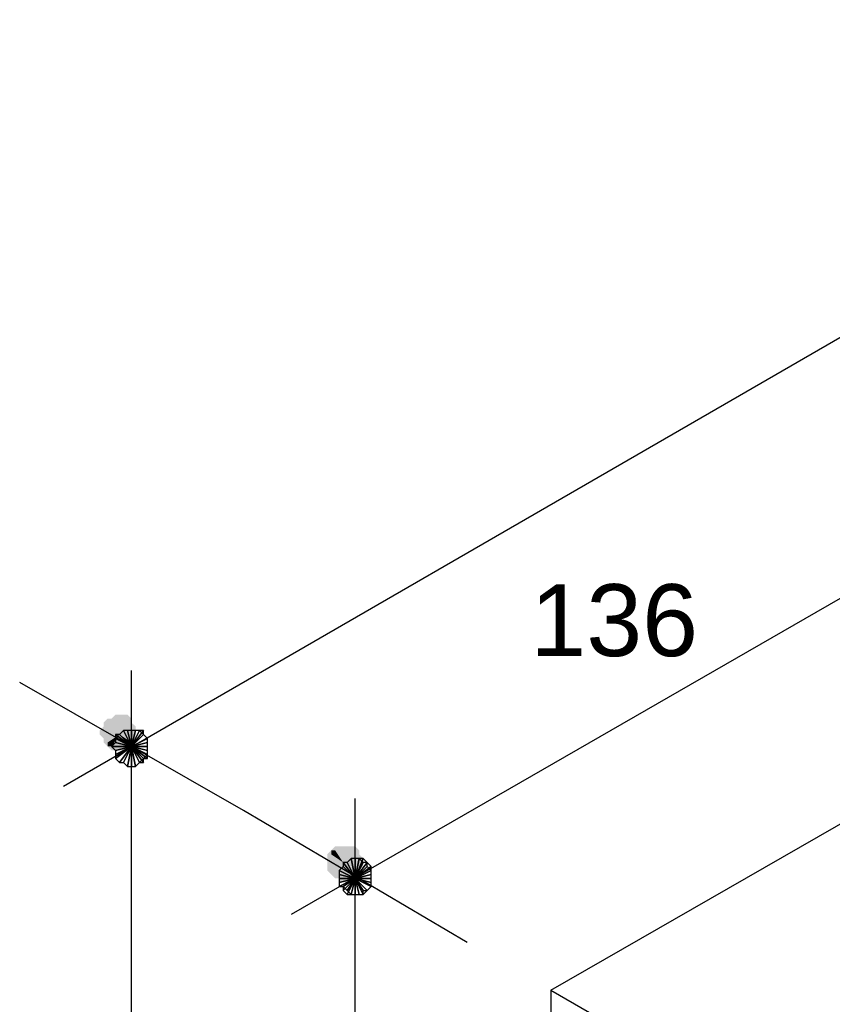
# Model space of a CAD drawing. Header units: millimetres. Extents: x 4476070 to 4476182, y -30324732 to -30324697.
# Tile 34 of 70: x 4476091.715 to 4476092.101, y -30324717.942 to -30324717.475. Entities that reach past the tile are written whole.
import ezdxf

# ---------------------------------------------------------------- set-up
doc = ezdxf.new("R2010")
doc.units = ezdxf.units.MM
doc.styles.get("Standard").update_dxf_attribs({"font": 'arial.ttf'})

msp = doc.modelspace()

# ---------------------------------------------------------------- hatches: boundary and pattern name
at = {"linetype": 'Continuous'}
for points in [[(4476091.75647, -30324717.80686), (4476091.75458, -30324717.80876), (4476091.76216, -30324717.81445)], [(4476091.75837, -30324717.80686), (4476091.75647, -30324717.80686), (4476091.76216, -30324717.81445)], [(4476091.75647, -30324717.80686), (4476091.75647, -30324717.80876), (4476091.76216, -30324717.81445)], [(4476091.75837, -30324717.80686), (4476091.75647, -30324717.80686), (4476091.76216, -30324717.81445)], [(4476091.76026, -30324717.80496), (4476091.75837, -30324717.80686), (4476091.76216, -30324717.81445)], [(4476091.76026, -30324717.80496), (4476091.75837, -30324717.80686), (4476091.76216, -30324717.81445)], [(4476091.76216, -30324717.80496), (4476091.76026, -30324717.80496), (4476091.76216, -30324717.81445)], [(4476091.76216, -30324717.80496), (4476091.76026, -30324717.80496), (4476091.76216, -30324717.81445)], [(4476091.76595, -30324717.80686), (4476091.76406, -30324717.80496), (4476091.76216, -30324717.81445)], [(4476091.76406, -30324717.80496), (4476091.76216, -30324717.80496), (4476091.76216, -30324717.81445)], [(4476091.76785, -30324717.80686), (4476091.76595, -30324717.80496), (4476091.76216, -30324717.81445)], [(4476091.76595, -30324717.80496), (4476091.76406, -30324717.80496), (4476091.76216, -30324717.81445)], [(4476091.76406, -30324717.80496), (4476091.76216, -30324717.80496), (4476091.76216, -30324717.81445)], [(4476091.76785, -30324717.80876), (4476091.76785, -30324717.80686), (4476091.76216, -30324717.81445)], [(4476091.76785, -30324717.80686), (4476091.76595, -30324717.80686), (4476091.76216, -30324717.81445)], [(4476091.76785, -30324717.80876), (4476091.76785, -30324717.80686), (4476091.76216, -30324717.81445)], [(4476091.75458, -30324717.81065), (4476091.75268, -30324717.81255), (4476091.76216, -30324717.81445)], [(4476091.75647, -30324717.80876), (4476091.75458, -30324717.81065), (4476091.76216, -30324717.81445)], [(4476091.75458, -30324717.80876), (4476091.75458, -30324717.81065), (4476091.76216, -30324717.81445)], [(4476091.75458, -30324717.81065), (4476091.75458, -30324717.81255), (4476091.76216, -30324717.81445)], [(4476091.76975, -30324717.81065), (4476091.76785, -30324717.80876), (4476091.76216, -30324717.81445)], [(4476091.76975, -30324717.81065), (4476091.76785, -30324717.80876), (4476091.76216, -30324717.81445)], [(4476091.76975, -30324717.81255), (4476091.76975, -30324717.81065), (4476091.76216, -30324717.81445)], [(4476091.76975, -30324717.81255), (4476091.76975, -30324717.81065), (4476091.76216, -30324717.81445)], [(4476091.75458, -30324717.81255), (4476091.75268, -30324717.81445), (4476091.76216, -30324717.81445)], [(4476091.75268, -30324717.81255), (4476091.75268, -30324717.81445), (4476091.76216, -30324717.81445)], [(4476091.75268, -30324717.81445), (4476091.75458, -30324717.81634), (4476091.76216, -30324717.81445)], [(4476091.75268, -30324717.81445), (4476091.75458, -30324717.81634), (4476091.76216, -30324717.81445)], [(4476091.75458, -30324717.81634), (4476091.75647, -30324717.81824), (4476091.76216, -30324717.81445)], [(4476091.75458, -30324717.81824), (4476091.75647, -30324717.82013), (4476091.76216, -30324717.81445)], [(4476091.75458, -30324717.81634), (4476091.75458, -30324717.81824), (4476091.76216, -30324717.81445)], [(4476091.75647, -30324717.81824), (4476091.75647, -30324717.82013), (4476091.76216, -30324717.81445)], [(4476091.75647, -30324717.82013), (4476091.75837, -30324717.82203), (4476091.76216, -30324717.81445)], [(4476091.75647, -30324717.82013), (4476091.75837, -30324717.82013), (4476091.76216, -30324717.81445)], [(4476091.75837, -30324717.82203), (4476091.76026, -30324717.82203), (4476091.76216, -30324717.81445)], [(4476091.75837, -30324717.82013), (4476091.75837, -30324717.82203), (4476091.76216, -30324717.81445)], [(4476091.75837, -30324717.82203), (4476091.76026, -30324717.82203), (4476091.76216, -30324717.81445)], [(4476091.76026, -30324717.82203), (4476091.76216, -30324717.82203), (4476091.76216, -30324717.81445)], [(4476091.76026, -30324717.82203), (4476091.76216, -30324717.82203), (4476091.76216, -30324717.81445)], [(4476091.76975, -30324717.81445), (4476091.76975, -30324717.81255), (4476091.76216, -30324717.81445)], [(4476091.76975, -30324717.81445), (4476091.76975, -30324717.81255), (4476091.76216, -30324717.81445)], [(4476091.76216, -30324717.82203), (4476091.76406, -30324717.82203), (4476091.76216, -30324717.81445)], [(4476091.76406, -30324717.82203), (4476091.76595, -30324717.82203), (4476091.76216, -30324717.81445)], [(4476091.76595, -30324717.82203), (4476091.76785, -30324717.82013), (4476091.76216, -30324717.81445)], [(4476091.76785, -30324717.82013), (4476091.76785, -30324717.81824), (4476091.76216, -30324717.81445)], [(4476091.76785, -30324717.81824), (4476091.76975, -30324717.81634), (4476091.76216, -30324717.81445)], [(4476091.76975, -30324717.81634), (4476091.76975, -30324717.81445), (4476091.76216, -30324717.81445)], [(4476091.76216, -30324717.82203), (4476091.76406, -30324717.82203), (4476091.76216, -30324717.81445)], [(4476091.76406, -30324717.82203), (4476091.76595, -30324717.82203), (4476091.76216, -30324717.81445)], [(4476091.76595, -30324717.82203), (4476091.76785, -30324717.82013), (4476091.76216, -30324717.81445)], [(4476091.76785, -30324717.82013), (4476091.76975, -30324717.81824), (4476091.76216, -30324717.81445)], [(4476091.76975, -30324717.81824), (4476091.76975, -30324717.81634), (4476091.76216, -30324717.81445)], [(4476091.76975, -30324717.81634), (4476091.76975, -30324717.81445), (4476091.76216, -30324717.81445)], [(4476091.86456, -30324717.86754), (4476091.86266, -30324717.86944), (4476091.86835, -30324717.87513)], [(4476091.86646, -30324717.86754), (4476091.86456, -30324717.86754), (4476091.86835, -30324717.87513)], [(4476091.86456, -30324717.86754), (4476091.86456, -30324717.86944), (4476091.86835, -30324717.87513)], [(4476091.86646, -30324717.86754), (4476091.86456, -30324717.86754), (4476091.86835, -30324717.87513)], [(4476091.86835, -30324717.86754), (4476091.86646, -30324717.86754), (4476091.86835, -30324717.87513)], [(4476091.86835, -30324717.86754), (4476091.86646, -30324717.86754), (4476091.86835, -30324717.87513)], [(4476091.87404, -30324717.86944), (4476091.87214, -30324717.86754), (4476091.86835, -30324717.87513)], [(4476091.87214, -30324717.86754), (4476091.87025, -30324717.86754), (4476091.86835, -30324717.87513)], [(4476091.87025, -30324717.86754), (4476091.86835, -30324717.86754), (4476091.86835, -30324717.87513)], [(4476091.87594, -30324717.86944), (4476091.87404, -30324717.86754), (4476091.86835, -30324717.87513)], [(4476091.87404, -30324717.86754), (4476091.87214, -30324717.86754), (4476091.86835, -30324717.87513)], [(4476091.87214, -30324717.86754), (4476091.87025, -30324717.86754), (4476091.86835, -30324717.87513)], [(4476091.87025, -30324717.86754), (4476091.86835, -30324717.86754), (4476091.86835, -30324717.87513)], [(4476091.86266, -30324717.86944), (4476091.86077, -30324717.87133), (4476091.86835, -30324717.87513)], [(4476091.86077, -30324717.87133), (4476091.86077, -30324717.87323), (4476091.86835, -30324717.87513)], [(4476091.86266, -30324717.87133), (4476091.86077, -30324717.87133), (4476091.86835, -30324717.87513)], [(4476091.86077, -30324717.87133), (4476091.86077, -30324717.87513), (4476091.86835, -30324717.87513)], [(4476091.86456, -30324717.86944), (4476091.86266, -30324717.86944), (4476091.86835, -30324717.87513)], [(4476091.86266, -30324717.86944), (4476091.86266, -30324717.87133), (4476091.86835, -30324717.87513)], [(4476091.87594, -30324717.87133), (4476091.87594, -30324717.86944), (4476091.86835, -30324717.87513)], [(4476091.87594, -30324717.86944), (4476091.87404, -30324717.86944), (4476091.86835, -30324717.87513)], [(4476091.87594, -30324717.87133), (4476091.87594, -30324717.86944), (4476091.86835, -30324717.87513)], [(4476091.87783, -30324717.87323), (4476091.87594, -30324717.87133), (4476091.86835, -30324717.87513)], [(4476091.87594, -30324717.87323), (4476091.87594, -30324717.87133), (4476091.86835, -30324717.87513)], [(4476091.86077, -30324717.87323), (4476091.86077, -30324717.87513), (4476091.86835, -30324717.87513)], [(4476091.86077, -30324717.87513), (4476091.86077, -30324717.87702), (4476091.86835, -30324717.87513)], [(4476091.86077, -30324717.87702), (4476091.86077, -30324717.87892), (4476091.86835, -30324717.87513)], [(4476091.86077, -30324717.87892), (4476091.86266, -30324717.88082), (4476091.86835, -30324717.87513)], [(4476091.86077, -30324717.87892), (4476091.86266, -30324717.88082), (4476091.86835, -30324717.87513)], [(4476091.86077, -30324717.87513), (4476091.86077, -30324717.87892), (4476091.86835, -30324717.87513)], [(4476091.86266, -30324717.88082), (4476091.86456, -30324717.88271), (4476091.86835, -30324717.87513)], [(4476091.86266, -30324717.88082), (4476091.86456, -30324717.88271), (4476091.86835, -30324717.87513)], [(4476091.86456, -30324717.88271), (4476091.86646, -30324717.88271), (4476091.86835, -30324717.87513)], [(4476091.86456, -30324717.88271), (4476091.86646, -30324717.88271), (4476091.86835, -30324717.87513)], [(4476091.86646, -30324717.88271), (4476091.86835, -30324717.88461), (4476091.86835, -30324717.87513)], [(4476091.86646, -30324717.88271), (4476091.86646, -30324717.88461), (4476091.86835, -30324717.87513)], [(4476091.86646, -30324717.88461), (4476091.87025, -30324717.88461), (4476091.86835, -30324717.87513)], [(4476091.87783, -30324717.87513), (4476091.87783, -30324717.87323), (4476091.86835, -30324717.87513)], [(4476091.87783, -30324717.87513), (4476091.87594, -30324717.87323), (4476091.86835, -30324717.87513)], [(4476091.86835, -30324717.88461), (4476091.87025, -30324717.88271), (4476091.86835, -30324717.87513)], [(4476091.87025, -30324717.88271), (4476091.87214, -30324717.88271), (4476091.86835, -30324717.87513)], [(4476091.87214, -30324717.88271), (4476091.87404, -30324717.88271), (4476091.86835, -30324717.87513)], [(4476091.87404, -30324717.88271), (4476091.87594, -30324717.88082), (4476091.86835, -30324717.87513)], [(4476091.87594, -30324717.88082), (4476091.87594, -30324717.87892), (4476091.86835, -30324717.87513)], [(4476091.87594, -30324717.87892), (4476091.87783, -30324717.87702), (4476091.86835, -30324717.87513)], [(4476091.87783, -30324717.87702), (4476091.87783, -30324717.87513), (4476091.86835, -30324717.87513)], [(4476091.87025, -30324717.88461), (4476091.87214, -30324717.88271), (4476091.86835, -30324717.87513)], [(4476091.87214, -30324717.88271), (4476091.87404, -30324717.88082), (4476091.86835, -30324717.87513)], [(4476091.87404, -30324717.88082), (4476091.87594, -30324717.88082), (4476091.86835, -30324717.87513)], [(4476091.87594, -30324717.88082), (4476091.87594, -30324717.87892), (4476091.86835, -30324717.87513)], [(4476091.87594, -30324717.87892), (4476091.87783, -30324717.87702), (4476091.86835, -30324717.87513)], [(4476091.87783, -30324717.87702), (4476091.87783, -30324717.87513), (4476091.86835, -30324717.87513)]]:
    msp.add_hatch(color=256, dxfattribs=at).paths.add_polyline_path(points)

# ---------------------------------------------------------------- linework, layer by layer
for points in [[(4476094.59518, -30324716.18745), (4476091.73561, -30324717.8391)], [(4476092.19641, -30324717.69688), (4476091.8437, -30324717.89978)], [(4476091.96696, -30324717.93581), (4476092.31397, -30324717.7367)], [(4476091.76785, -30324721.2922), (4476091.76785, -30324717.78411)], [(4476091.82094, -30324717.85048), (4476091.71475, -30324717.78979)], [(4476091.76026, -30324717.81634), (4476091.75837, -30324717.82013), (4476091.76785, -30324717.82013), (4476091.76026, -30324717.81634)], [(4476091.76216, -30324717.81445), (4476091.76026, -30324717.81445), (4476091.76785, -30324717.82013), (4476091.76216, -30324717.81445)], [(4476091.76026, -30324717.81445), (4476091.76026, -30324717.81634), (4476091.76785, -30324717.82013), (4476091.76026, -30324717.81445)], [(4476091.76216, -30324717.81445), (4476091.76026, -30324717.81445), (4476091.76785, -30324717.82013), (4476091.76216, -30324717.81445)], [(4476091.76026, -30324717.81445), (4476091.76026, -30324717.81634), (4476091.76785, -30324717.82013), (4476091.76026, -30324717.81445)], [(4476091.76026, -30324717.81634), (4476091.76026, -30324717.81824), (4476091.76785, -30324717.82013), (4476091.76026, -30324717.81634)], [(4476091.76406, -30324717.81255), (4476091.76216, -30324717.81445), (4476091.76785, -30324717.82013), (4476091.76406, -30324717.81255)], [(4476091.76406, -30324717.81255), (4476091.76216, -30324717.81445), (4476091.76785, -30324717.82013), (4476091.76406, -30324717.81255)], [(4476091.76595, -30324717.81255), (4476091.76406, -30324717.81255), (4476091.76785, -30324717.82013), (4476091.76595, -30324717.81255)], [(4476091.76785, -30324717.81255), (4476091.76406, -30324717.81255), (4476091.76785, -30324717.82013), (4476091.76785, -30324717.81255)], [(4476091.76406, -30324717.81255), (4476091.76406, -30324717.81255), (4476091.76785, -30324717.82013), (4476091.76406, -30324717.81255)], [(4476091.76785, -30324717.81255), (4476091.76595, -30324717.81255), (4476091.76785, -30324717.82013), (4476091.76785, -30324717.81255)], [(4476091.77354, -30324717.81445), (4476091.77164, -30324717.81255), (4476091.76785, -30324717.82013), (4476091.77354, -30324717.81445)], [(4476091.77164, -30324717.81255), (4476091.76975, -30324717.81255), (4476091.76785, -30324717.82013), (4476091.77164, -30324717.81255)], [(4476091.76975, -30324717.81255), (4476091.76785, -30324717.81255), (4476091.76785, -30324717.82013), (4476091.76975, -30324717.81255)], [(4476091.77354, -30324717.81445), (4476091.77354, -30324717.81255), (4476091.76785, -30324717.82013), (4476091.77354, -30324717.81445)], [(4476091.77354, -30324717.81255), (4476091.77164, -30324717.81255), (4476091.76785, -30324717.82013), (4476091.77354, -30324717.81255)], [(4476091.77164, -30324717.81255), (4476091.76975, -30324717.81255), (4476091.76785, -30324717.82013), (4476091.77164, -30324717.81255)], [(4476091.76975, -30324717.81255), (4476091.76785, -30324717.81255), (4476091.76785, -30324717.82013), (4476091.76975, -30324717.81255)], [(4476091.77543, -30324717.81634), (4476091.77354, -30324717.81445), (4476091.76785, -30324717.82013), (4476091.77543, -30324717.81634)], [(4476091.77354, -30324717.81445), (4476091.77354, -30324717.81445), (4476091.76785, -30324717.82013), (4476091.77354, -30324717.81445)], [(4476091.77543, -30324717.81634), (4476091.77354, -30324717.81445), (4476091.76785, -30324717.82013), (4476091.77543, -30324717.81634)], [(4476091.77543, -30324717.81824), (4476091.77543, -30324717.81634), (4476091.76785, -30324717.82013), (4476091.77543, -30324717.81824)], [(4476091.77543, -30324717.81824), (4476091.77543, -30324717.81634), (4476091.76785, -30324717.82013), (4476091.77543, -30324717.81824)], [(4476091.76026, -30324717.81824), (4476091.75837, -30324717.82013), (4476091.76785, -30324717.82013), (4476091.76026, -30324717.81824)], [(4476091.75837, -30324717.82013), (4476091.76026, -30324717.82203), (4476091.76785, -30324717.82013), (4476091.75837, -30324717.82013)], [(4476091.75837, -30324717.82013), (4476091.75837, -30324717.82013), (4476091.76785, -30324717.82013), (4476091.75837, -30324717.82013)], [(4476091.75837, -30324717.82013), (4476091.76026, -30324717.82203), (4476091.76785, -30324717.82013), (4476091.75837, -30324717.82013)], [(4476091.76026, -30324717.82203), (4476091.76026, -30324717.82393), (4476091.76785, -30324717.82013), (4476091.76026, -30324717.82203)], [(4476091.76026, -30324717.82393), (4476091.76026, -30324717.82582), (4476091.76785, -30324717.82013), (4476091.76026, -30324717.82393)], [(4476091.76026, -30324717.82582), (4476091.76216, -30324717.82772), (4476091.76785, -30324717.82013), (4476091.76026, -30324717.82582)], [(4476091.76026, -30324717.82393), (4476091.76026, -30324717.82582), (4476091.76785, -30324717.82013), (4476091.76026, -30324717.82393)], [(4476091.76026, -30324717.82582), (4476091.76216, -30324717.82772), (4476091.76785, -30324717.82013), (4476091.76026, -30324717.82582)], [(4476091.76026, -30324717.82203), (4476091.76026, -30324717.82393), (4476091.76785, -30324717.82013), (4476091.76026, -30324717.82203)], [(4476091.76216, -30324717.82772), (4476091.76406, -30324717.82772), (4476091.76785, -30324717.82013), (4476091.76216, -30324717.82772)], [(4476091.76216, -30324717.82772), (4476091.76406, -30324717.82772), (4476091.76785, -30324717.82013), (4476091.76216, -30324717.82772)], [(4476091.76406, -30324717.82772), (4476091.76595, -30324717.82962), (4476091.76785, -30324717.82013), (4476091.76406, -30324717.82772)], [(4476091.76406, -30324717.82772), (4476091.76595, -30324717.82962), (4476091.76785, -30324717.82013), (4476091.76406, -30324717.82772)], [(4476091.76595, -30324717.82962), (4476091.76785, -30324717.82962), (4476091.76785, -30324717.82013), (4476091.76595, -30324717.82962)], [(4476091.76595, -30324717.82962), (4476091.76785, -30324717.82962), (4476091.76785, -30324717.82013), (4476091.76595, -30324717.82962)], [(4476091.77543, -30324717.82013), (4476091.77543, -30324717.81824), (4476091.76785, -30324717.82013), (4476091.77543, -30324717.82013)], [(4476091.77543, -30324717.82013), (4476091.77543, -30324717.81824), (4476091.76785, -30324717.82013), (4476091.77543, -30324717.82013)], [(4476091.76785, -30324717.82962), (4476091.76975, -30324717.82962), (4476091.76785, -30324717.82013), (4476091.76785, -30324717.82962)], [(4476091.76975, -30324717.82962), (4476091.77164, -30324717.82772), (4476091.76785, -30324717.82013), (4476091.76975, -30324717.82962)], [(4476091.77164, -30324717.82772), (4476091.77354, -30324717.82772), (4476091.76785, -30324717.82013), (4476091.77164, -30324717.82772)], [(4476091.77354, -30324717.82772), (4476091.77354, -30324717.82582), (4476091.76785, -30324717.82013), (4476091.77354, -30324717.82772)], [(4476091.77354, -30324717.82582), (4476091.77543, -30324717.82393), (4476091.76785, -30324717.82013), (4476091.77354, -30324717.82582)], [(4476091.77543, -30324717.82393), (4476091.77543, -30324717.82203), (4476091.76785, -30324717.82013), (4476091.77543, -30324717.82393)], [(4476091.77543, -30324717.82203), (4476091.77543, -30324717.82013), (4476091.76785, -30324717.82013), (4476091.77543, -30324717.82203)], [(4476091.76785, -30324717.82962), (4476091.76975, -30324717.82962), (4476091.76785, -30324717.82013), (4476091.76785, -30324717.82962)], [(4476091.76975, -30324717.82962), (4476091.77164, -30324717.82772), (4476091.76785, -30324717.82013), (4476091.76975, -30324717.82962)], [(4476091.77164, -30324717.82772), (4476091.77354, -30324717.82582), (4476091.76785, -30324717.82013), (4476091.77164, -30324717.82772)], [(4476091.77354, -30324717.82582), (4476091.77543, -30324717.82582), (4476091.76785, -30324717.82013), (4476091.77354, -30324717.82582)], [(4476091.77543, -30324717.82582), (4476091.77543, -30324717.82393), (4476091.76785, -30324717.82013), (4476091.77543, -30324717.82582)], [(4476091.77543, -30324717.82393), (4476091.77543, -30324717.82203), (4476091.76785, -30324717.82013), (4476091.77543, -30324717.82393)], [(4476091.77543, -30324717.82203), (4476091.77543, -30324717.82013), (4476091.76785, -30324717.82013), (4476091.77543, -30324717.82203)], [(4476091.87404, -30324720.13737), (4476091.87404, -30324717.84479)], [(4476091.92714, -30324717.91305), (4476091.82094, -30324717.85048)], [(4476091.86835, -30324717.87702), (4476091.86646, -30324717.87892), (4476091.87404, -30324717.88271), (4476091.86835, -30324717.87702)], [(4476091.86835, -30324717.87702), (4476091.86646, -30324717.87892), (4476091.87404, -30324717.88271), (4476091.86835, -30324717.87702)], [(4476091.87025, -30324717.87513), (4476091.86835, -30324717.87513), (4476091.87404, -30324717.88271), (4476091.87025, -30324717.87513)], [(4476091.86835, -30324717.87513), (4476091.86835, -30324717.87702), (4476091.87404, -30324717.88271), (4476091.86835, -30324717.87513)], [(4476091.87025, -30324717.87513), (4476091.86835, -30324717.87513), (4476091.87404, -30324717.88271), (4476091.87025, -30324717.87513)], [(4476091.86835, -30324717.87513), (4476091.86835, -30324717.87702), (4476091.87404, -30324717.88271), (4476091.86835, -30324717.87513)], [(4476091.87214, -30324717.87323), (4476091.87025, -30324717.87513), (4476091.87404, -30324717.88271), (4476091.87214, -30324717.87323)], [(4476091.87214, -30324717.87323), (4476091.87025, -30324717.87513), (4476091.87404, -30324717.88271), (4476091.87214, -30324717.87323)], [(4476091.87404, -30324717.87323), (4476091.87214, -30324717.87323), (4476091.87404, -30324717.88271), (4476091.87404, -30324717.87323)], [(4476091.87404, -30324717.87323), (4476091.87214, -30324717.87323), (4476091.87404, -30324717.88271), (4476091.87404, -30324717.87323)], [(4476091.87783, -30324717.87513), (4476091.87594, -30324717.87323), (4476091.87404, -30324717.88271), (4476091.87783, -30324717.87513)], [(4476091.87594, -30324717.87323), (4476091.87404, -30324717.87323), (4476091.87404, -30324717.88271), (4476091.87594, -30324717.87323)], [(4476091.87973, -30324717.87513), (4476091.87783, -30324717.87323), (4476091.87404, -30324717.88271), (4476091.87973, -30324717.87513)], [(4476091.87783, -30324717.87323), (4476091.87594, -30324717.87323), (4476091.87404, -30324717.88271), (4476091.87783, -30324717.87323)], [(4476091.87594, -30324717.87323), (4476091.87404, -30324717.87323), (4476091.87404, -30324717.88271), (4476091.87594, -30324717.87323)], [(4476091.88163, -30324717.87702), (4476091.87973, -30324717.87513), (4476091.87404, -30324717.88271), (4476091.88163, -30324717.87702)], [(4476091.87973, -30324717.87513), (4476091.87783, -30324717.87513), (4476091.87404, -30324717.88271), (4476091.87973, -30324717.87513)], [(4476091.87973, -30324717.87702), (4476091.87973, -30324717.87513), (4476091.87404, -30324717.88271), (4476091.87973, -30324717.87702)], [(4476091.88163, -30324717.87892), (4476091.88163, -30324717.87702), (4476091.87404, -30324717.88271), (4476091.88163, -30324717.87892)], [(4476091.88163, -30324717.87892), (4476091.87973, -30324717.87702), (4476091.87404, -30324717.88271), (4476091.88163, -30324717.87892)], [(4476091.86646, -30324717.87892), (4476091.86646, -30324717.88082), (4476091.87404, -30324717.88271), (4476091.86646, -30324717.87892)], [(4476091.86646, -30324717.87892), (4476091.86646, -30324717.88082), (4476091.87404, -30324717.88271), (4476091.86646, -30324717.87892)], [(4476091.86646, -30324717.88082), (4476091.86646, -30324717.88271), (4476091.87404, -30324717.88271), (4476091.86646, -30324717.88082)], [(4476091.86646, -30324717.88082), (4476091.86646, -30324717.88271), (4476091.87404, -30324717.88271), (4476091.86646, -30324717.88082)], [(4476091.88163, -30324717.88082), (4476091.88163, -30324717.87892), (4476091.87404, -30324717.88271), (4476091.88163, -30324717.88082)], [(4476091.88163, -30324717.88082), (4476091.88163, -30324717.87892), (4476091.87404, -30324717.88271), (4476091.88163, -30324717.88082)], [(4476091.88163, -30324717.87892), (4476091.88163, -30324717.87892), (4476091.87404, -30324717.88271), (4476091.88163, -30324717.87892)], [(4476091.88163, -30324717.88271), (4476091.88163, -30324717.88082), (4476091.87404, -30324717.88271), (4476091.88163, -30324717.88271)], [(4476091.88163, -30324717.88271), (4476091.88163, -30324717.88082), (4476091.87404, -30324717.88271), (4476091.88163, -30324717.88271)], [(4476091.86646, -30324717.88271), (4476091.86646, -30324717.88461), (4476091.87404, -30324717.88271), (4476091.86646, -30324717.88271)], [(4476091.86646, -30324717.88461), (4476091.86646, -30324717.8865), (4476091.87404, -30324717.88271), (4476091.86646, -30324717.88461)], [(4476091.86646, -30324717.8865), (4476091.86835, -30324717.8865), (4476091.87404, -30324717.88271), (4476091.86646, -30324717.8865)], [(4476091.86646, -30324717.8865), (4476091.86835, -30324717.8865), (4476091.87404, -30324717.88271), (4476091.86646, -30324717.8865)], [(4476091.86646, -30324717.88271), (4476091.86646, -30324717.88461), (4476091.87404, -30324717.88271), (4476091.86646, -30324717.88271)], [(4476091.86646, -30324717.88461), (4476091.86646, -30324717.8865), (4476091.87404, -30324717.88271), (4476091.86646, -30324717.88461)], [(4476091.86835, -30324717.8865), (4476091.86835, -30324717.8884), (4476091.87404, -30324717.88271), (4476091.86835, -30324717.8865)], [(4476091.86835, -30324717.8884), (4476091.87025, -30324717.8903), (4476091.87404, -30324717.88271), (4476091.86835, -30324717.8884)], [(4476091.86835, -30324717.8865), (4476091.87025, -30324717.8884), (4476091.87404, -30324717.88271), (4476091.86835, -30324717.8865)], [(4476091.87025, -30324717.8903), (4476091.87214, -30324717.8903), (4476091.87404, -30324717.88271), (4476091.87025, -30324717.8903)], [(4476091.87025, -30324717.8884), (4476091.87214, -30324717.8903), (4476091.87404, -30324717.88271), (4476091.87025, -30324717.8884)], [(4476091.87214, -30324717.8903), (4476091.87404, -30324717.8903), (4476091.87404, -30324717.88271), (4476091.87214, -30324717.8903)], [(4476091.87214, -30324717.8903), (4476091.87214, -30324717.8903), (4476091.87404, -30324717.88271), (4476091.87214, -30324717.8903)], [(4476091.87214, -30324717.8903), (4476091.87594, -30324717.8903), (4476091.87404, -30324717.88271), (4476091.87214, -30324717.8903)], [(4476091.87404, -30324717.8903), (4476091.87594, -30324717.8903), (4476091.87404, -30324717.88271), (4476091.87404, -30324717.8903)], [(4476091.87594, -30324717.8903), (4476091.87783, -30324717.8903), (4476091.87404, -30324717.88271), (4476091.87594, -30324717.8903)], [(4476091.87783, -30324717.8903), (4476091.87973, -30324717.8884), (4476091.87404, -30324717.88271), (4476091.87783, -30324717.8903)], [(4476091.87973, -30324717.8884), (4476091.88163, -30324717.8865), (4476091.87404, -30324717.88271), (4476091.87973, -30324717.8884)], [(4476091.88163, -30324717.8865), (4476091.88163, -30324717.8865), (4476091.87404, -30324717.88271), (4476091.88163, -30324717.8865)], [(4476091.88163, -30324717.8865), (4476091.88163, -30324717.88461), (4476091.87404, -30324717.88271), (4476091.88163, -30324717.8865)], [(4476091.88163, -30324717.88461), (4476091.88163, -30324717.88271), (4476091.87404, -30324717.88271), (4476091.88163, -30324717.88461)], [(4476091.87594, -30324717.8903), (4476091.87783, -30324717.8903), (4476091.87404, -30324717.88271), (4476091.87594, -30324717.8903)], [(4476091.87783, -30324717.8903), (4476091.87783, -30324717.8884), (4476091.87404, -30324717.88271), (4476091.87783, -30324717.8903)], [(4476091.87783, -30324717.8884), (4476091.87973, -30324717.8884), (4476091.87404, -30324717.88271), (4476091.87783, -30324717.8884)], [(4476091.87973, -30324717.8884), (4476091.88163, -30324717.8865), (4476091.87404, -30324717.88271), (4476091.87973, -30324717.8884)], [(4476091.88163, -30324717.8865), (4476091.88163, -30324717.88461), (4476091.87404, -30324717.88271), (4476091.88163, -30324717.8865)], [(4476091.88163, -30324717.88461), (4476091.88163, -30324717.88271), (4476091.87404, -30324717.88271), (4476091.88163, -30324717.88461)], [(4476091.96696, -30324717.93581), (4476091.96696, -30324721.38701)], [(4476091.96696, -30324717.93581), (4476092.94922, -30324718.50279)]]:
    msp.add_lwpolyline(points, dxfattribs=at)

# ---------------------------------------------------------------- texts
at = {"linetype": 'Continuous', "insert": (4476091.95725, -30324717.76044), "char_height": 0.0341328, "width": 0.1194648, "attachment_point": 4}
msp.add_mtext('{\\fHelvetica|b0|i0|c1|p15;136}', dxfattribs=at)

doc.saveas('drawing.dxf')
